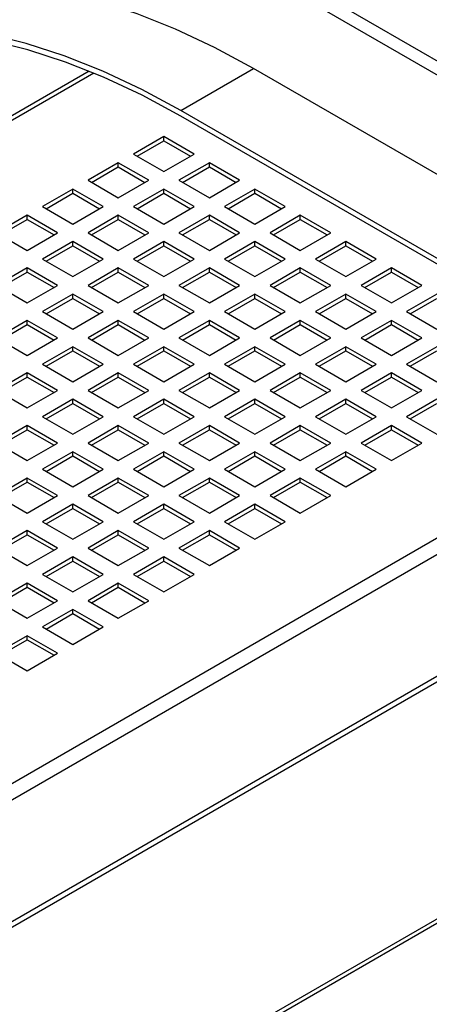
# Model space of a CAD drawing. Header units: millimetres. Extents: x 67 to 1149, y -763 to 433.
# Tile 9 of 15: x 677 to 724, y -488 to -373. Entities that reach past the tile are written whole.
import ezdxf

# ---------------------------------------------------------------- set-up
doc = ezdxf.new("R2010")
doc.units = ezdxf.units.MM

msp = doc.modelspace()

# ---------------------------------------------------------------- linework, layer by layer
at = {"color": 7, "linetype": 'Continuous', "lineweight": 25}
for p, q in [((741.94, -387.64), (701.64, -364.37)), ((740.53, -388.46), (700.22, -365.19)), ((684.61, -379.12), (541.66, -461.64)), ((685.15, -379.35), (542.2, -461.87)), ((695.27, -383.72), (703.76, -378.82)), ((750.43, -405.76), (703.76, -378.82)), ((741.94, -410.66), (695.27, -383.72)), ((741.94, -411.31), (695.27, -384.37)), ((693.29, -386.74), (689.76, -388.78)), ((690.18, -389.03), (693.29, -387.23)), ((696.83, -388.78), (693.29, -386.74)), ((693.29, -387.23), (693.29, -386.74)), ((693.29, -387.23), (696.41, -389.03)), ((689.76, -388.78), (693.29, -390.82)), ((693.29, -390.82), (696.83, -388.78)), ((687.99, -389.8), (684.46, -391.84)), ((691.53, -391.84), (687.99, -389.8)), ((687.99, -390.29), (687.99, -389.8)), ((698.6, -389.8), (695.06, -391.84)), ((702.13, -391.84), (698.6, -389.8)), ((698.6, -390.29), (698.6, -389.8)), ((684.88, -392.09), (687.99, -390.29)), ((687.99, -390.29), (691.1, -392.09)), ((695.49, -392.09), (698.6, -390.29)), ((698.6, -390.29), (701.71, -392.09)), ((684.46, -391.84), (687.99, -393.88)), ((687.99, -393.88), (691.53, -391.84)), ((695.06, -391.84), (698.6, -393.88)), ((698.6, -393.88), (702.13, -391.84)), ((682.69, -392.86), (679.15, -394.9)), ((679.58, -395.15), (682.69, -393.35)), ((686.22, -394.9), (682.69, -392.86)), ((682.69, -393.35), (682.69, -392.86)), ((682.69, -393.35), (685.8, -395.15)), ((693.29, -392.86), (689.76, -394.9)), ((690.18, -395.15), (693.29, -393.35)), ((696.83, -394.9), (693.29, -392.86)), ((693.29, -393.35), (693.29, -392.86)), ((693.29, -393.35), (696.41, -395.15)), ((703.9, -392.86), (700.37, -394.9)), ((700.79, -395.15), (703.9, -393.35)), ((707.44, -394.9), (703.9, -392.86)), ((703.9, -393.35), (703.9, -392.86)), ((703.9, -393.35), (707.01, -395.15)), ((679.15, -394.9), (682.69, -396.94)), ((682.69, -396.94), (686.22, -394.9)), ((689.76, -394.9), (693.29, -396.94)), ((693.29, -396.94), (696.83, -394.9)), ((700.37, -394.9), (703.9, -396.94)), ((703.9, -396.94), (707.44, -394.9)), ((677.38, -395.92), (673.85, -397.96)), ((674.27, -398.21), (677.38, -396.41)), ((680.92, -397.96), (677.38, -395.92)), ((677.38, -396.41), (677.38, -395.92)), ((677.38, -396.41), (680.5, -398.21)), ((687.99, -395.92), (684.46, -397.96)), ((684.88, -398.21), (687.99, -396.41)), ((691.53, -397.96), (687.99, -395.92)), ((687.99, -396.41), (687.99, -395.92)), ((687.99, -396.41), (691.1, -398.21)), ((698.6, -395.92), (695.06, -397.96)), ((695.49, -398.21), (698.6, -396.41)), ((702.13, -397.96), (698.6, -395.92)), ((698.6, -396.41), (698.6, -395.92)), ((698.6, -396.41), (701.71, -398.21)), ((709.2, -395.92), (705.67, -397.96)), ((706.09, -398.21), (709.2, -396.41)), ((712.74, -397.96), (709.2, -395.92)), ((709.2, -396.41), (709.2, -395.92)), ((709.2, -396.41), (712.32, -398.21)), ((673.85, -397.96), (677.38, -400.01)), ((677.38, -400.01), (680.92, -397.96)), ((684.46, -397.96), (687.99, -400.01)), ((687.99, -400.01), (691.53, -397.96)), ((695.06, -397.96), (698.6, -400.01)), ((698.6, -400.01), (702.13, -397.96)), ((705.67, -397.96), (709.2, -400.01)), ((709.2, -400.01), (712.74, -397.96)), ((682.69, -398.99), (679.15, -401.03)), ((686.22, -401.03), (682.69, -398.99)), ((682.69, -399.48), (682.69, -398.99)), ((693.29, -398.99), (689.76, -401.03)), ((696.83, -401.03), (693.29, -398.99)), ((693.29, -399.48), (693.29, -398.99)), ((703.9, -398.99), (700.37, -401.03)), ((707.44, -401.03), (703.9, -398.99)), ((703.9, -399.48), (703.9, -398.99)), ((714.51, -398.99), (710.97, -401.03)), ((718.04, -401.03), (714.51, -398.99)), ((714.51, -399.48), (714.51, -398.99)), ((679.58, -401.27), (682.69, -399.48)), ((682.69, -399.48), (685.8, -401.27)), ((690.18, -401.27), (693.29, -399.48)), ((693.29, -399.48), (696.41, -401.27)), ((700.79, -401.27), (703.9, -399.48)), ((703.9, -399.48), (707.01, -401.27)), ((711.4, -401.27), (714.51, -399.48)), ((714.51, -399.48), (717.62, -401.27)), ((679.15, -401.03), (682.69, -403.07)), ((682.69, -403.07), (686.22, -401.03)), ((689.76, -401.03), (693.29, -403.07)), ((693.29, -403.07), (696.83, -401.03)), ((700.37, -401.03), (703.9, -403.07)), ((703.9, -403.07), (707.44, -401.03)), ((710.97, -401.03), (714.51, -403.07)), ((714.51, -403.07), (718.04, -401.03)), ((677.38, -402.05), (673.85, -404.09)), ((674.27, -404.33), (677.38, -402.54)), ((680.92, -404.09), (677.38, -402.05)), ((677.38, -402.54), (677.38, -402.05)), ((677.38, -402.54), (680.5, -404.33)), ((687.99, -402.05), (684.46, -404.09)), ((684.88, -404.33), (687.99, -402.54)), ((691.53, -404.09), (687.99, -402.05)), ((687.99, -402.54), (687.99, -402.05)), ((687.99, -402.54), (691.1, -404.33)), ((698.6, -402.05), (695.06, -404.09)), ((695.49, -404.33), (698.6, -402.54)), ((702.13, -404.09), (698.6, -402.05)), ((698.6, -402.54), (698.6, -402.05)), ((698.6, -402.54), (701.71, -404.33)), ((709.2, -402.05), (705.67, -404.09)), ((706.09, -404.33), (709.2, -402.54)), ((712.74, -404.09), (709.2, -402.05)), ((709.2, -402.54), (709.2, -402.05)), ((709.2, -402.54), (712.32, -404.33)), ((719.81, -402.05), (716.28, -404.09)), ((716.7, -404.33), (719.81, -402.54)), ((723.35, -404.09), (719.81, -402.05)), ((719.81, -402.54), (719.81, -402.05)), ((719.81, -402.54), (722.92, -404.33)), ((673.85, -404.09), (677.38, -406.13)), ((677.38, -406.13), (680.92, -404.09)), ((684.46, -404.09), (687.99, -406.13)), ((687.99, -406.13), (691.53, -404.09)), ((695.06, -404.09), (698.6, -406.13)), ((698.6, -406.13), (702.13, -404.09)), ((705.67, -404.09), (709.2, -406.13)), ((709.2, -406.13), (712.74, -404.09)), ((716.28, -404.09), (719.81, -406.13)), ((719.81, -406.13), (723.35, -404.09)), ((682.69, -405.11), (679.15, -407.15)), ((679.58, -407.39), (682.69, -405.6)), ((686.22, -407.15), (682.69, -405.11)), ((682.69, -405.6), (682.69, -405.11)), ((682.69, -405.6), (685.8, -407.39)), ((693.29, -405.11), (689.76, -407.15)), ((690.18, -407.39), (693.29, -405.6)), ((696.83, -407.15), (693.29, -405.11)), ((693.29, -405.6), (693.29, -405.11)), ((693.29, -405.6), (696.41, -407.39)), ((703.9, -405.11), (700.37, -407.15)), ((700.79, -407.39), (703.9, -405.6)), ((707.44, -407.15), (703.9, -405.11)), ((703.9, -405.6), (703.9, -405.11)), ((703.9, -405.6), (707.01, -407.39)), ((714.51, -405.11), (710.97, -407.15)), ((711.4, -407.39), (714.51, -405.6)), ((718.04, -407.15), (714.51, -405.11)), ((714.51, -405.6), (714.51, -405.11)), ((714.51, -405.6), (717.62, -407.39)), ((725.11, -405.11), (721.58, -407.15)), ((722, -407.39), (725.11, -405.6)), ((679.15, -407.15), (682.69, -409.19)), ((682.69, -409.19), (686.22, -407.15)), ((689.76, -407.15), (693.29, -409.19)), ((693.29, -409.19), (696.83, -407.15)), ((700.37, -407.15), (703.9, -409.19)), ((703.9, -409.19), (707.44, -407.15)), ((710.97, -407.15), (714.51, -409.19)), ((714.51, -409.19), (718.04, -407.15)), ((721.58, -407.15), (725.11, -409.19)), ((677.38, -408.17), (673.85, -410.21)), ((680.92, -410.21), (677.38, -408.17)), ((677.38, -408.66), (677.38, -408.17)), ((687.99, -408.17), (684.46, -410.21)), ((691.53, -410.21), (687.99, -408.17)), ((687.99, -408.66), (687.99, -408.17)), ((698.6, -408.17), (695.06, -410.21)), ((702.13, -410.21), (698.6, -408.17)), ((698.6, -408.66), (698.6, -408.17)), ((709.2, -408.17), (705.67, -410.21)), ((712.74, -410.21), (709.2, -408.17)), ((709.2, -408.66), (709.2, -408.17)), ((719.81, -408.17), (716.28, -410.21)), ((723.35, -410.21), (719.81, -408.17)), ((719.81, -408.66), (719.81, -408.17)), ((674.27, -410.46), (677.38, -408.66)), ((677.38, -408.66), (680.5, -410.46)), ((684.88, -410.46), (687.99, -408.66)), ((687.99, -408.66), (691.1, -410.46)), ((695.49, -410.46), (698.6, -408.66)), ((698.6, -408.66), (701.71, -410.46)), ((706.09, -410.46), (709.2, -408.66)), ((709.2, -408.66), (712.32, -410.46)), ((716.7, -410.46), (719.81, -408.66)), ((719.81, -408.66), (722.92, -410.46)), ((673.85, -410.21), (677.38, -412.25)), ((677.38, -412.25), (680.92, -410.21)), ((684.46, -410.21), (687.99, -412.25)), ((687.99, -412.25), (691.53, -410.21)), ((695.06, -410.21), (698.6, -412.25)), ((698.6, -412.25), (702.13, -410.21)), ((705.67, -410.21), (709.2, -412.25)), ((709.2, -412.25), (712.74, -410.21)), ((716.28, -410.21), (719.81, -412.25)), ((719.81, -412.25), (723.35, -410.21)), ((682.69, -411.23), (679.15, -413.27)), ((679.58, -413.52), (682.69, -411.72)), ((686.22, -413.27), (682.69, -411.23)), ((682.69, -411.72), (682.69, -411.23)), ((682.69, -411.72), (685.8, -413.52)), ((693.29, -411.23), (689.76, -413.27)), ((690.18, -413.52), (693.29, -411.72)), ((696.83, -413.27), (693.29, -411.23)), ((693.29, -411.72), (693.29, -411.23)), ((693.29, -411.72), (696.41, -413.52)), ((703.9, -411.23), (700.37, -413.27)), ((700.79, -413.52), (703.9, -411.72)), ((707.44, -413.27), (703.9, -411.23)), ((703.9, -411.72), (703.9, -411.23)), ((703.9, -411.72), (707.01, -413.52)), ((714.51, -411.23), (710.97, -413.27)), ((711.4, -413.52), (714.51, -411.72)), ((718.04, -413.27), (714.51, -411.23)), ((714.51, -411.72), (714.51, -411.23)), ((714.51, -411.72), (717.62, -413.52)), ((725.11, -411.23), (721.58, -413.27)), ((722, -413.52), (725.11, -411.72)), ((679.15, -413.27), (682.69, -415.31)), ((682.69, -415.31), (686.22, -413.27)), ((689.76, -413.27), (693.29, -415.31)), ((693.29, -415.31), (696.83, -413.27)), ((700.37, -413.27), (703.9, -415.31)), ((703.9, -415.31), (707.44, -413.27)), ((710.97, -413.27), (714.51, -415.31)), ((714.51, -415.31), (718.04, -413.27)), ((721.58, -413.27), (725.11, -415.31)), ((677.38, -414.29), (673.85, -416.33)), ((674.27, -416.58), (677.38, -414.78)), ((680.92, -416.33), (677.38, -414.29)), ((677.38, -414.78), (677.38, -414.29)), ((677.38, -414.78), (680.5, -416.58)), ((687.99, -414.29), (684.46, -416.33)), ((684.88, -416.58), (687.99, -414.78)), ((691.53, -416.33), (687.99, -414.29)), ((687.99, -414.78), (687.99, -414.29)), ((687.99, -414.78), (691.1, -416.58)), ((698.6, -414.29), (695.06, -416.33)), ((695.49, -416.58), (698.6, -414.78)), ((702.13, -416.33), (698.6, -414.29)), ((698.6, -414.78), (698.6, -414.29)), ((698.6, -414.78), (701.71, -416.58)), ((709.2, -414.29), (705.67, -416.33)), ((706.09, -416.58), (709.2, -414.78)), ((712.74, -416.33), (709.2, -414.29)), ((709.2, -414.78), (709.2, -414.29)), ((709.2, -414.78), (712.32, -416.58)), ((719.81, -414.29), (716.28, -416.33)), ((716.7, -416.58), (719.81, -414.78)), ((723.35, -416.33), (719.81, -414.29)), ((719.81, -414.78), (719.81, -414.29)), ((719.81, -414.78), (722.92, -416.58)), ((673.85, -416.33), (677.38, -418.37)), ((677.38, -418.37), (680.92, -416.33)), ((684.46, -416.33), (687.99, -418.37)), ((687.99, -418.37), (691.53, -416.33)), ((695.06, -416.33), (698.6, -418.37)), ((698.6, -418.37), (702.13, -416.33)), ((705.67, -416.33), (709.2, -418.37)), ((709.2, -418.37), (712.74, -416.33)), ((716.28, -416.33), (719.81, -418.37)), ((719.81, -418.37), (723.35, -416.33)), ((682.69, -417.35), (679.15, -419.4)), ((686.22, -419.4), (682.69, -417.35)), ((682.69, -417.84), (682.69, -417.35)), ((693.29, -417.35), (689.76, -419.4)), ((696.83, -419.4), (693.29, -417.35)), ((693.29, -417.84), (693.29, -417.35)), ((703.9, -417.35), (700.37, -419.4)), ((707.44, -419.4), (703.9, -417.35)), ((703.9, -417.84), (703.9, -417.35)), ((714.51, -417.35), (710.97, -419.4)), ((718.04, -419.4), (714.51, -417.35)), ((714.51, -417.84), (714.51, -417.35)), ((725.11, -417.35), (721.58, -419.4)), ((608.95, -500.59), (752.06, -417.97)), ((679.58, -419.64), (682.69, -417.84)), ((682.69, -417.84), (685.8, -419.64)), ((690.18, -419.64), (693.29, -417.84)), ((693.29, -417.84), (696.41, -419.64)), ((700.79, -419.64), (703.9, -417.84)), ((703.9, -417.84), (707.01, -419.64)), ((711.4, -419.64), (714.51, -417.84)), ((714.51, -417.84), (717.62, -419.64)), ((722, -419.64), (725.11, -417.84)), ((753.52, -419.07), (610.4, -501.69)), ((679.15, -419.4), (682.69, -421.44)), ((682.69, -421.44), (686.22, -419.4)), ((689.76, -419.4), (693.29, -421.44)), ((693.29, -421.44), (696.83, -419.4)), ((700.37, -419.4), (703.9, -421.44)), ((703.9, -421.44), (707.44, -419.4)), ((710.97, -419.4), (714.51, -421.44)), ((714.51, -421.44), (718.04, -419.4)), ((721.58, -419.4), (725.11, -421.44)), ((677.38, -420.42), (673.85, -422.46)), ((674.27, -422.7), (677.38, -420.91)), ((680.92, -422.46), (677.38, -420.42)), ((677.38, -420.91), (677.38, -420.42)), ((677.38, -420.91), (680.5, -422.7)), ((687.99, -420.42), (684.46, -422.46)), ((684.88, -422.7), (687.99, -420.91)), ((691.53, -422.46), (687.99, -420.42)), ((687.99, -420.91), (687.99, -420.42)), ((687.99, -420.91), (691.1, -422.7)), ((698.6, -420.42), (695.06, -422.46)), ((695.49, -422.7), (698.6, -420.91)), ((702.13, -422.46), (698.6, -420.42)), ((698.6, -420.91), (698.6, -420.42)), ((698.6, -420.91), (701.71, -422.7)), ((709.2, -420.42), (705.67, -422.46)), ((706.09, -422.7), (709.2, -420.91)), ((712.74, -422.46), (709.2, -420.42)), ((709.2, -420.91), (709.2, -420.42)), ((709.2, -420.91), (712.32, -422.7)), ((719.81, -420.42), (716.28, -422.46)), ((716.7, -422.7), (719.81, -420.91)), ((723.35, -422.46), (719.81, -420.42)), ((719.81, -420.91), (719.81, -420.42)), ((719.81, -420.91), (722.92, -422.7)), ((673.85, -422.46), (677.38, -424.5)), ((677.38, -424.5), (680.92, -422.46)), ((684.46, -422.46), (687.99, -424.5)), ((687.99, -424.5), (691.53, -422.46)), ((695.06, -422.46), (698.6, -424.5)), ((698.6, -424.5), (702.13, -422.46)), ((705.67, -422.46), (709.2, -424.5)), ((709.2, -424.5), (712.74, -422.46)), ((716.28, -422.46), (719.81, -424.5)), ((719.81, -424.5), (723.35, -422.46)), ((682.69, -423.48), (679.15, -425.52)), ((679.58, -425.76), (682.69, -423.97)), ((686.22, -425.52), (682.69, -423.48)), ((682.69, -423.97), (682.69, -423.48)), ((682.69, -423.97), (685.8, -425.76)), ((693.29, -423.48), (689.76, -425.52)), ((690.18, -425.76), (693.29, -423.97)), ((696.83, -425.52), (693.29, -423.48)), ((693.29, -423.97), (693.29, -423.48)), ((693.29, -423.97), (696.41, -425.76)), ((703.9, -423.48), (700.37, -425.52)), ((700.79, -425.76), (703.9, -423.97)), ((707.44, -425.52), (703.9, -423.48)), ((703.9, -423.97), (703.9, -423.48)), ((703.9, -423.97), (707.01, -425.76)), ((714.51, -423.48), (710.97, -425.52)), ((711.4, -425.76), (714.51, -423.97)), ((718.04, -425.52), (714.51, -423.48)), ((714.51, -423.97), (714.51, -423.48)), ((714.51, -423.97), (717.62, -425.76)), ((679.15, -425.52), (682.69, -427.56)), ((682.69, -427.56), (686.22, -425.52)), ((689.76, -425.52), (693.29, -427.56)), ((693.29, -427.56), (696.83, -425.52)), ((700.37, -425.52), (703.9, -427.56)), ((703.9, -427.56), (707.44, -425.52)), ((710.97, -425.52), (714.51, -427.56)), ((714.51, -427.56), (718.04, -425.52)), ((677.38, -426.54), (673.85, -428.58)), ((680.92, -428.58), (677.38, -426.54)), ((677.38, -427.03), (677.38, -426.54)), ((687.99, -426.54), (684.46, -428.58)), ((691.53, -428.58), (687.99, -426.54)), ((687.99, -427.03), (687.99, -426.54)), ((698.6, -426.54), (695.06, -428.58)), ((702.13, -428.58), (698.6, -426.54)), ((698.6, -427.03), (698.6, -426.54)), ((709.2, -426.54), (705.67, -428.58)), ((712.74, -428.58), (709.2, -426.54)), ((709.2, -427.03), (709.2, -426.54)), ((763.48, -427.51), (620.32, -510.16)), ((620.73, -510.54), (763.89, -427.9)), ((674.27, -428.82), (677.38, -427.03)), ((677.38, -427.03), (680.5, -428.82)), ((684.88, -428.82), (687.99, -427.03)), ((687.99, -427.03), (691.1, -428.82)), ((695.49, -428.82), (698.6, -427.03)), ((698.6, -427.03), (701.71, -428.82)), ((706.09, -428.82), (709.2, -427.03)), ((709.2, -427.03), (712.32, -428.82)), ((673.85, -428.58), (677.38, -430.62)), ((677.38, -430.62), (680.92, -428.58)), ((684.46, -428.58), (687.99, -430.62)), ((687.99, -430.62), (691.53, -428.58)), ((695.06, -428.58), (698.6, -430.62)), ((698.6, -430.62), (702.13, -428.58)), ((705.67, -428.58), (709.2, -430.62)), ((709.2, -430.62), (712.74, -428.58)), ((682.69, -429.6), (679.15, -431.64)), ((679.58, -431.89), (682.69, -430.09)), ((686.22, -431.64), (682.69, -429.6)), ((682.69, -430.09), (682.69, -429.6)), ((682.69, -430.09), (685.8, -431.89)), ((693.29, -429.6), (689.76, -431.64)), ((690.18, -431.89), (693.29, -430.09)), ((696.83, -431.64), (693.29, -429.6)), ((693.29, -430.09), (693.29, -429.6)), ((693.29, -430.09), (696.41, -431.89)), ((703.9, -429.6), (700.37, -431.64)), ((700.79, -431.89), (703.9, -430.09)), ((707.44, -431.64), (703.9, -429.6)), ((703.9, -430.09), (703.9, -429.6)), ((703.9, -430.09), (707.01, -431.89)), ((679.15, -431.64), (682.69, -433.68)), ((682.69, -433.68), (686.22, -431.64)), ((689.76, -431.64), (693.29, -433.68)), ((693.29, -433.68), (696.83, -431.64)), ((700.37, -431.64), (703.9, -433.68)), ((703.9, -433.68), (707.44, -431.64)), ((677.38, -432.66), (673.85, -434.7)), ((674.27, -434.95), (677.38, -433.15)), ((680.92, -434.7), (677.38, -432.66)), ((677.38, -433.15), (677.38, -432.66)), ((677.38, -433.15), (680.5, -434.95)), ((687.99, -432.66), (684.46, -434.7)), ((684.88, -434.95), (687.99, -433.15)), ((691.53, -434.7), (687.99, -432.66)), ((687.99, -433.15), (687.99, -432.66)), ((687.99, -433.15), (691.1, -434.95)), ((698.6, -432.66), (695.06, -434.7)), ((695.49, -434.95), (698.6, -433.15)), ((702.13, -434.7), (698.6, -432.66)), ((698.6, -433.15), (698.6, -432.66)), ((698.6, -433.15), (701.71, -434.95)), ((673.85, -434.7), (677.38, -436.74)), ((677.38, -436.74), (680.92, -434.7)), ((684.46, -434.7), (687.99, -436.74)), ((687.99, -436.74), (691.53, -434.7)), ((695.06, -434.7), (698.6, -436.74)), ((698.6, -436.74), (702.13, -434.7)), ((682.69, -435.72), (679.15, -437.76)), ((686.22, -437.76), (682.69, -435.72)), ((682.69, -436.21), (682.69, -435.72)), ((693.29, -435.72), (689.76, -437.76)), ((696.83, -437.76), (693.29, -435.72)), ((693.29, -436.21), (693.29, -435.72)), ((679.58, -438.01), (682.69, -436.21)), ((682.69, -436.21), (685.8, -438.01)), ((690.18, -438.01), (693.29, -436.21)), ((693.29, -436.21), (696.41, -438.01)), ((679.15, -437.76), (682.69, -439.81)), ((682.69, -439.81), (686.22, -437.76)), ((689.76, -437.76), (693.29, -439.81)), ((693.29, -439.81), (696.83, -437.76)), ((677.38, -438.79), (673.85, -440.83)), ((674.27, -441.07), (677.38, -439.27)), ((680.92, -440.83), (677.38, -438.79)), ((677.38, -439.27), (677.38, -438.79)), ((677.38, -439.27), (680.5, -441.07)), ((687.99, -438.79), (684.46, -440.83)), ((684.88, -441.07), (687.99, -439.27)), ((691.53, -440.83), (687.99, -438.79)), ((687.99, -439.27), (687.99, -438.79)), ((687.99, -439.27), (691.1, -441.07)), ((673.85, -440.83), (677.38, -442.87)), ((677.38, -442.87), (680.92, -440.83)), ((684.46, -440.83), (687.99, -442.87)), ((687.99, -442.87), (691.53, -440.83)), ((682.69, -441.85), (679.15, -443.89)), ((679.58, -444.13), (682.69, -442.34)), ((686.22, -443.89), (682.69, -441.85)), ((682.69, -442.34), (682.69, -441.85)), ((682.69, -442.34), (685.8, -444.13)), ((679.15, -443.89), (682.69, -445.93)), ((682.69, -445.93), (686.22, -443.89)), ((677.38, -444.91), (673.85, -446.95)), ((680.92, -446.95), (677.38, -444.91)), ((677.38, -445.4), (677.38, -444.91)), ((674.27, -447.19), (677.38, -445.4)), ((677.38, -445.4), (680.5, -447.19)), ((778.63, -447.02), (637.09, -528.73)), ((673.85, -446.95), (677.38, -448.99)), ((677.38, -448.99), (680.92, -446.95)), ((778.63, -447.55), (637.32, -529.12))]:
    msp.add_line(p, q, dxfattribs=at)
at = {"color": 7, "linetype": 'Continuous', "lineweight": 25, "flags": 128}
for points in [[(703.76, -378.82), (699.21, -376.36), (694.67, -374.23), (690.17, -372.44), (685.72, -371.01), (681.34, -369.93), (677.05, -369.21), (672.86, -368.86), (668.79, -368.87), (664.86, -369.25)], [(695.27, -383.72), (690.72, -381.25), (686.19, -379.12), (681.68, -377.34), (677.24, -375.91), (672.86, -374.83), (668.57, -374.11), (664.38, -373.76), (660.31, -373.77), (656.37, -374.15)], [(695.27, -384.37), (690.77, -381.93), (686.28, -379.83), (681.83, -378.06), (677.43, -376.63), (673.1, -375.56), (668.85, -374.85), (664.71, -374.49), (660.68, -374.49), (656.78, -374.86)]]:
    msp.add_lwpolyline(points, dxfattribs=at)

doc.saveas('drawing.dxf')
